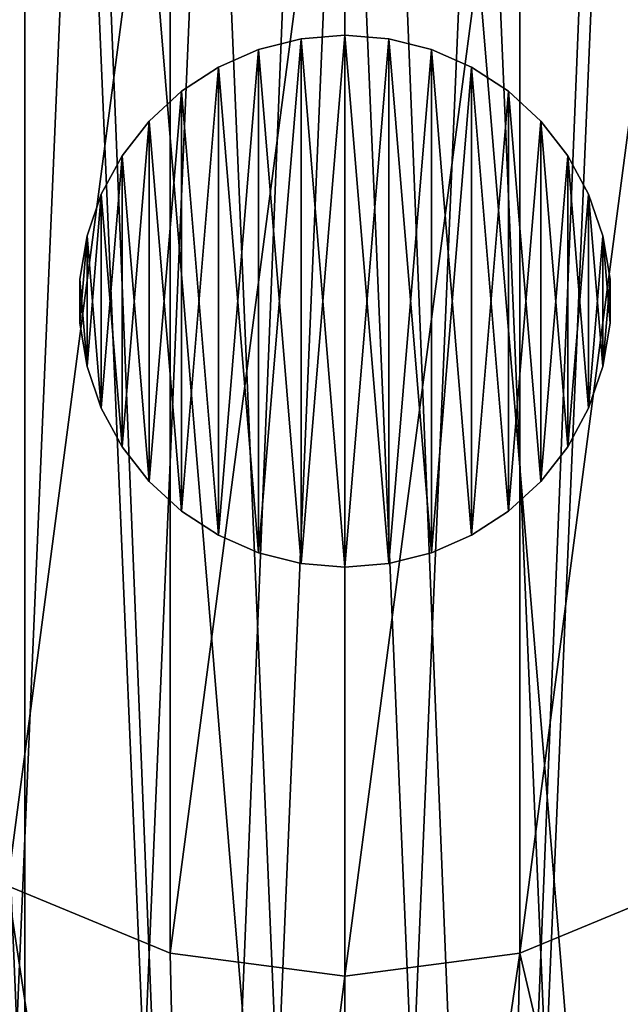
# Model space of a CAD drawing. Header units: millimetres. Extents: x 1 to 208, y -28 to 28.
# Tile 12 of 40: x 64.13 to 68.58, y -5.21 to 2.09. Entities that reach past the tile are written whole.
import ezdxf

# ---------------------------------------------------------------- set-up
doc = ezdxf.new("R2010")
doc.units = ezdxf.units.MM
doc.header["$LTSCALE"] = 25.4
doc.layers.get('0').update_dxf_attribs({"true_color": 0xff5454})

# ---------------------------------------------------------------- blocks, each defined once
blk = doc.blocks.new('Grupuj#2')
at = {"color": 7, "true_color": 0xffffff}
mesh = blk.add_polyface(dxfattribs=at)
corners = [(38.0885, 15.2948), (38.2648, 10.9193), (38, 13.0999), (38.5278, 17.447), (38.8759, 8.8093), (39.3068, 19.5009), (39.8176, 6.8248), (40.4051, 21.4033), (41.0655, 5.0169), (41.7944, 23.1048), (42.5871, 3.4327), (43.4386, 24.5615), (44.3432, 2.1131), (45.2952, 25.7355), (46.2883, 1.0922), (46.6384, 13.6495), (47.3161, 26.5966), (46.8088, 14.9436), (47.3083, 16.1495), (48.1029, 17.185), (49.4489, 27.1223), (49.1384, 17.9796), (50.3443, 18.4791), (51.6384, 27.299), (51.6384, 18.6495), (53.828, 27.1223), (52.9325, 18.4791), (54.1384, 17.9796), (55.9608, 26.5966), (55.174, 17.185), (55.9686, 16.1495), (57.9817, 25.7355), (56.4681, 14.9436), (56.6384, 13.6495), (56.9886, 1.0922), (58.9336, 2.1131), (59.8383, 24.5615), (60.6897, 3.4327), (61.4825, 23.1048), (62.2114, 5.0169), (62.8718, 21.4033), (63.4593, 6.8248), (63.9701, 19.5009), (64.4009, 8.8093), (64.749, 17.447), (65.0121, 10.9193), (65.1884, 15.2948), (65.2769, 13.0999), (48.3719, 0.3966), (46.8088, 12.3554), (47.3083, 11.1495), (48.1029, 10.114), (49.1384, 9.3194), (50.5401, 0.0443), (50.3443, 8.8199), (51.6384, 8.6495), (51.6384, 0), (52.9325, 8.8199), (52.7368, 0.0443), (54.905, 0.3966), (54.1384, 9.3194), (55.174, 10.114), (55.9686, 11.1495), (56.4681, 12.3554)]
mesh.append_faces([[corners[k] for k in face] for face in [(0, 1, 2), (45, 46, 47)]], dxfattribs={"vtx0": -1, "color": 7})
mesh.append_faces([[corners[k] for k in face] for face in [(1, 3, 4), (4, 5, 6), (6, 7, 8), (8, 9, 10), (10, 11, 12), (12, 13, 14), (15, 16, 17), (17, 16, 18), (18, 16, 19), (19, 20, 21), (21, 20, 22), (22, 23, 24), (24, 25, 26), (26, 25, 27), (27, 28, 29), (29, 28, 30), (30, 31, 32), (32, 31, 33), (34, 31, 35), (35, 36, 37), (37, 38, 39), (39, 40, 41), (41, 42, 43), (43, 44, 45), (48, 52, 53), (53, 55, 56), (56, 57, 58), (58, 57, 59), (59, 61, 34)]], dxfattribs={"vtx0": -1, "vtx1": -1, "color": 7})
mesh.append_faces([[corners[k] for k in face] for face in [(14, 13, 15), (33, 31, 34)]], dxfattribs={"vtx0": -1, "vtx1": -1, "vtx2": -1, "color": 7})
mesh.append_faces([[corners[k] for k in face] for face in [(1, 0, 3), (4, 3, 5), (6, 5, 7), (8, 7, 9), (10, 9, 11), (12, 11, 13), (15, 13, 16), (19, 16, 20), (22, 20, 23), (24, 23, 25), (27, 25, 28), (30, 28, 31), (35, 31, 36), (37, 36, 38), (39, 38, 40), (41, 40, 42), (43, 42, 44), (45, 44, 46), (15, 48, 14), (48, 15, 49), (48, 49, 50), (48, 50, 51), (48, 51, 52), (53, 52, 54), (53, 54, 55), (56, 55, 57), (59, 57, 60), (59, 60, 61), (34, 61, 62), (34, 62, 63), (34, 63, 33)]], dxfattribs={"vtx0": -1, "vtx2": -1, "color": 7})
mesh = blk.add_polyface(dxfattribs=at)
corners = [(38.2648, 10.9193, 4), (38.0885, 15.2948, 4), (38, 13.0999, 4), (38.5278, 17.447, 4), (38.8759, 8.8093, 4), (39.3068, 19.5009, 4), (39.8176, 6.8248, 4), (40.4051, 21.4033, 4), (41.0655, 5.0169, 4), (41.7944, 23.1048, 4), (42.5871, 3.4327, 4), (43.4386, 24.5615, 4), (44.3432, 2.1131, 4), (45.2952, 25.7355, 4), (46.2883, 1.0922, 4), (47.3161, 26.5966, 4), (48.3719, 0.3966, 4), (49.4489, 27.1223, 4), (50.5401, 0.0443, 4), (51.6384, 27.299, 4), (51.6384, 0, 4), (52.7368, 0.0443, 4), (53.828, 27.1223, 4), (54.905, 0.3966, 4), (55.9608, 26.5966, 4), (56.9886, 1.0922, 4), (57.9817, 25.7355, 4), (58.9336, 2.1131, 4), (59.8383, 24.5615, 4), (60.6897, 3.4327, 4), (61.4825, 23.1048, 4), (62.2114, 5.0169, 4), (62.8718, 21.4033, 4), (63.4593, 6.8248, 4), (63.9701, 19.5009, 4), (64.4009, 8.8093, 4), (64.749, 17.447, 4), (65.0121, 10.9193, 4), (65.1884, 15.2948, 4), (65.2769, 13.0999, 4)]
mesh.append_faces([[corners[k] for k in face] for face in [(0, 1, 2), (38, 37, 39)]], dxfattribs={"vtx0": -1, "color": 7})
mesh.append_faces([[corners[k] for k in face] for face in [(1, 0, 3), (3, 4, 5), (5, 6, 7), (7, 8, 9), (9, 10, 11), (11, 12, 13), (13, 14, 15), (15, 16, 17), (17, 18, 19), (19, 21, 22), (22, 23, 24), (24, 25, 26), (26, 27, 28), (28, 29, 30), (30, 31, 32), (32, 33, 34), (34, 35, 36), (36, 37, 38)]], dxfattribs={"vtx0": -1, "vtx1": -1, "color": 7})
mesh.append_faces([[corners[k] for k in face] for face in [(3, 0, 4), (5, 4, 6), (7, 6, 8), (9, 8, 10), (11, 10, 12), (13, 12, 14), (15, 14, 16), (17, 16, 18), (19, 18, 20), (19, 20, 21), (22, 21, 23), (24, 23, 25), (26, 25, 27), (28, 27, 29), (30, 29, 31), (32, 31, 33), (34, 33, 35), (36, 35, 37)]], dxfattribs={"vtx0": -1, "vtx2": -1, "color": 7})
mesh = blk.add_polyface(dxfattribs=at)
corners = [(46.8088, 14.9436, 3), (46.8088, 12.3554, 3), (46.6384, 13.6495, 3), (47.3083, 16.1495, 3), (47.3083, 11.1495, 3), (48.1029, 17.185, 3), (48.1029, 10.114, 3), (49.1384, 17.9796, 3), (49.1384, 9.3194, 3), (50.3443, 18.4791, 3), (50.3443, 8.8199, 3), (51.6384, 18.6495, 3), (51.6384, 8.6495, 3), (52.9325, 18.4791, 3), (52.9325, 8.8199, 3), (54.1384, 17.9796, 3), (54.1384, 9.3194, 3), (55.174, 17.185, 3), (55.174, 10.114, 3), (55.9686, 16.1495, 3), (55.9686, 11.1495, 3), (56.4681, 14.9436, 3), (56.4681, 12.3554, 3), (56.6384, 13.6495, 3)]
mesh.append_faces([[corners[k] for k in face] for face in [(0, 1, 2), (22, 21, 23)]], dxfattribs={"vtx0": -1, "color": 7})
mesh.append_faces([[corners[k] for k in face] for face in [(1, 3, 4), (4, 5, 6), (6, 7, 8), (8, 9, 10), (10, 11, 12), (12, 13, 14), (14, 15, 16), (16, 17, 18), (18, 19, 20), (20, 21, 22)]], dxfattribs={"vtx0": -1, "vtx1": -1, "color": 7})
mesh.append_faces([[corners[k] for k in face] for face in [(1, 0, 3), (4, 3, 5), (6, 5, 7), (8, 7, 9), (10, 9, 11), (12, 11, 13), (14, 13, 15), (16, 15, 17), (18, 17, 19), (20, 19, 21)]], dxfattribs={"vtx0": -1, "vtx2": -1, "color": 7})
mesh = blk.add_polyface(dxfattribs=at)
corners = [(49.1384, 9.3194, 3), (50.3443, 8.8199), (49.1384, 9.3194), (50.3443, 8.8199, 3)]
mesh.append_faces([[corners[k] for k in face] for face in [(0, 1, 2), (1, 0, 3)]], dxfattribs={"vtx0": -1, "color": 7})
mesh = blk.add_polyface(dxfattribs=at)
corners = [(52.9325, 8.8199, 3), (54.1384, 9.3194), (52.9325, 8.8199), (54.1384, 9.3194, 3)]
mesh.append_faces([[corners[k] for k in face] for face in [(0, 1, 2), (1, 0, 3)]], dxfattribs={"vtx0": -1, "color": 7})
mesh = blk.add_polyface(dxfattribs=at)
corners = [(50.3443, 8.8199, 3), (51.6384, 8.6495), (50.3443, 8.8199), (51.6384, 8.6495, 3)]
mesh.append_faces([[corners[k] for k in face] for face in [(0, 1, 2), (1, 0, 3)]], dxfattribs={"vtx0": -1, "color": 7})
mesh = blk.add_polyface(dxfattribs=at)
corners = [(51.6384, 8.6495, 3), (52.9325, 8.8199), (51.6384, 8.6495), (52.9325, 8.8199, 3)]
mesh.append_faces([[corners[k] for k in face] for face in [(0, 1, 2), (1, 0, 3)]], dxfattribs={"vtx0": -1, "color": 7})
blk = doc.blocks.new('MIDI-LED-10062-10065.STL')
at = {"color": 0}
blk.add_blockref('Grupuj#2', (14.8972, -13.6495, 12.5251), dxfattribs=at)
at = {"color": 250, "true_color": 0x262626}
mesh = blk.add_polyface(dxfattribs=at)
corners = [(1.0356, -27.5, 2.8251), (8.0356, -21, 2.8251), (1.0356, 27.5, 2.8251), (208.0356, -27.5, 2.8251), (201.0356, -21, 2.8251), (201.0356, 21, 2.8251), (8.0356, 21, 2.8251), (208.0356, 27.5, 2.8251)]
mesh.append_faces([[corners[k] for k in face] for face in [(0, 1, 2), (1, 3, 4), (4, 3, 5), (2, 6, 7), (6, 2, 1), (7, 5, 3)]], dxfattribs={"vtx0": -1, "vtx1": -1, "color": 250})
mesh.append_faces([[corners[k] for k in face] for face in [(1, 0, 3), (7, 6, 5)]], dxfattribs={"vtx0": -1, "vtx2": -1, "color": 250})
mesh = blk.add_polyface(dxfattribs=at)
corners = [(1.0356, 27.5, 0.3251), (9.5356, 19.35, 0.3251), (1.0356, -27.5, 0.3251), (208.0356, 27.5, 0.3251), (199.5356, 19.35, 0.3251), (199.5356, -19.35, 0.3251), (9.5356, -19.35, 0.3251), (208.0356, -27.5, 0.3251)]
mesh.append_faces([[corners[k] for k in face] for face in [(0, 1, 2), (1, 3, 4), (4, 3, 5), (2, 6, 7), (6, 2, 1), (7, 5, 3)]], dxfattribs={"vtx0": -1, "vtx1": -1, "color": 250})
mesh.append_faces([[corners[k] for k in face] for face in [(1, 0, 3), (7, 6, 5)]], dxfattribs={"vtx0": -1, "vtx2": -1, "color": 250})
mesh = blk.add_polyface(dxfattribs=at)
corners = [(199.4634, -19.4278, 32.8251), (9.6078, 19.4278, 32.8251), (9.6078, -19.4278, 32.8251), (199.4634, 19.4278, 32.8251)]
mesh.append_faces([[corners[k] for k in face] for face in [(0, 1, 2), (1, 0, 3)]], dxfattribs={"vtx0": -1, "color": 250})
at = {"color": 250, "true_color": 0x2f2e2e}
mesh = blk.add_polyface(dxfattribs=at)
corners = [(9.5356, -19, 12.3251), (16.0319, -3.5576, 12.3251), (9.5356, 19, 12.3251), (18.1614, -7.8343, 12.3251), (21.692, -11.0528, 12.3251), (26.1468, -12.7787, 12.3251), (28.5356, -13, 12.3251), (199.5356, -19, 12.3251), (15.591, 1.1995, 12.3251), (30.9243, -12.7787, 12.3251), (66.5356, -13, 12.3251), (35.3792, -11.0528, 12.3251), (64.1469, -12.7787, 12.3251), (38.9098, -7.8343, 12.3251), (59.692, -11.0528, 12.3251), (41.0393, -3.5576, 12.3251), (41.4801, 1.1995, 12.3251), (56.1614, -7.8343, 12.3251), (54.0319, -3.5576, 12.3251), (53.591, 1.1995, 12.3251), (68.9243, -12.7787, 12.3251), (73.3792, -11.0528, 12.3251), (104.5356, -13, 12.3251), (102.1469, -12.7787, 12.3251), (76.9098, -7.8343, 12.3251), (97.692, -11.0528, 12.3251), (79.0393, -3.5576, 12.3251), (79.4801, 1.1995, 12.3251), (94.1614, -7.8343, 12.3251), (92.0319, -3.5576, 12.3251), (91.591, 1.1995, 12.3251), (106.9243, -12.7787, 12.3251), (111.3792, -11.0528, 12.3251), (140.1469, -12.7787, 12.3251), (114.9098, -7.8343, 12.3251), (135.692, -11.0528, 12.3251), (117.0393, -3.5576, 12.3251), (117.4801, 1.1995, 12.3251), (132.1614, -7.8343, 12.3251), (130.0319, -3.5576, 12.3251), (129.591, 1.1995, 12.3251), (142.5356, -13, 12.3251), (144.9243, -12.7787, 12.3251), (149.3792, -11.0528, 12.3251), (152.9098, -7.8343, 12.3251), (178.1469, -12.7787, 12.3251), (173.692, -11.0528, 12.3251), (155.0393, -3.5576, 12.3251), (155.4801, 1.1995, 12.3251), (170.1614, -7.8343, 12.3251), (168.0319, -3.5576, 12.3251), (167.591, 1.1995, 12.3251), (180.5356, -13, 12.3251), (182.9243, -12.7787, 12.3251), (187.3792, -11.0528, 12.3251), (190.9098, -7.8343, 12.3251), (193.0393, -3.5576, 12.3251), (193.4801, 1.1995, 12.3251), (28.5356, 13, 12.3251), (199.5356, 19, 12.3251), (23.8394, 12.1221, 12.3251), (19.7775, 9.6071, 12.3251), (16.8985, 5.7946, 12.3251), (33.2317, 12.1221, 12.3251), (66.5356, 13, 12.3251), (37.2936, 9.6071, 12.3251), (61.8395, 12.1221, 12.3251), (40.1727, 5.7946, 12.3251), (57.7775, 9.6071, 12.3251), (54.8985, 5.7946, 12.3251), (71.2317, 12.1221, 12.3251), (104.5356, 13, 12.3251), (75.2936, 9.6071, 12.3251), (99.8394, 12.1221, 12.3251), (78.1727, 5.7946, 12.3251), (95.7775, 9.6071, 12.3251), (92.8985, 5.7946, 12.3251), (109.2317, 12.1221, 12.3251), (142.5356, 13, 12.3251), (113.2936, 9.6071, 12.3251), (137.8394, 12.1221, 12.3251), (116.1727, 5.7946, 12.3251), (133.7775, 9.6071, 12.3251), (130.8985, 5.7946, 12.3251), (147.2317, 12.1221, 12.3251), (151.2936, 9.6071, 12.3251), (175.8394, 12.1221, 12.3251), (154.1727, 5.7946, 12.3251), (171.7775, 9.6071, 12.3251), (168.8985, 5.7946, 12.3251), (180.5356, 13, 12.3251), (185.2317, 12.1221, 12.3251), (189.2936, 9.6071, 12.3251), (192.1727, 5.7946, 12.3251)]
mesh.append_faces([[corners[k] for k in face] for face in [(0, 1, 2), (1, 0, 3), (3, 0, 4), (4, 0, 5), (5, 0, 6), (6, 7, 9), (9, 10, 11), (11, 12, 13), (13, 14, 15), (15, 14, 16), (10, 7, 20), (20, 7, 21), (21, 23, 24), (24, 25, 26), (26, 25, 27), (22, 7, 31), (31, 7, 32), (32, 33, 34), (34, 35, 36), (36, 35, 37), (33, 7, 41), (41, 7, 42), (42, 7, 43), (43, 7, 44), (44, 46, 47), (47, 46, 48), (45, 7, 52), (52, 7, 53), (53, 7, 54), (54, 7, 55), (55, 7, 56), (56, 7, 57), (2, 58, 59), (58, 2, 60), (60, 2, 61), (61, 2, 62), (62, 2, 8), (64, 65, 66), (66, 16, 68), (68, 16, 69), (69, 16, 19), (71, 72, 73), (73, 27, 75), (75, 27, 76), (76, 27, 30), (78, 79, 80), (80, 37, 82), (82, 37, 83), (83, 37, 40), (86, 48, 88), (88, 48, 89), (89, 48, 51), (59, 57, 7)]], dxfattribs={"vtx0": -1, "vtx1": -1, "color": 250})
mesh.append_faces([[corners[k] for k in face] for face in [(9, 7, 10), (21, 7, 22), (32, 7, 33), (44, 7, 45), (59, 63, 64), (59, 70, 71), (59, 77, 78), (59, 85, 86)]], dxfattribs={"vtx0": -1, "vtx1": -1, "vtx2": -1, "color": 250})
mesh.append_faces([[corners[k] for k in face] for face in [(6, 0, 7), (2, 1, 8), (11, 10, 12), (13, 12, 14), (16, 14, 17), (16, 17, 18), (16, 18, 19), (21, 22, 23), (24, 23, 25), (27, 25, 28), (27, 28, 29), (27, 29, 30), (34, 33, 35), (37, 35, 38), (37, 38, 39), (37, 39, 40), (44, 45, 46), (48, 46, 49), (48, 49, 50), (48, 50, 51), (59, 58, 63), (64, 63, 65), (66, 65, 67), (66, 67, 16), (59, 64, 70), (71, 70, 72), (73, 72, 74), (73, 74, 27), (59, 71, 77), (78, 77, 79), (80, 79, 81), (80, 81, 37), (59, 78, 84), (59, 84, 85), (86, 85, 87), (86, 87, 48), (59, 86, 90), (59, 90, 91), (59, 91, 92), (59, 92, 93), (59, 93, 57)]], dxfattribs={"vtx0": -1, "vtx2": -1, "color": 250})
mesh = blk.add_polyface(dxfattribs=at)
corners = [(9.5356, 19, 0.3251), (10.5356, 18, 0.3251), (9.5356, -19, 0.3251), (199.5356, 19, 0.3251), (46.5356, 18, 0.3251), (48.5356, 18, 0.3251), (46.5356, -18, 0.3251), (84.5356, 18, 0.3251), (86.5356, 18, 0.3251), (84.5356, -18, 0.3251), (122.5356, 18, 0.3251), (124.5356, 18, 0.3251), (122.5356, -18, 0.3251), (160.5356, 18, 0.3251), (162.5356, 18, 0.3251), (160.5356, -18, 0.3251), (198.5356, 18, 0.3251), (198.5356, -18, 0.3251), (10.5356, -18, 0.3251), (199.5356, -19, 0.3251), (48.5356, -18, 0.3251), (86.5356, -18, 0.3251), (124.5356, -18, 0.3251), (162.5356, -18, 0.3251)]
mesh.append_faces([[corners[k] for k in face] for face in [(0, 1, 2), (1, 3, 4), (4, 5, 6), (5, 3, 7), (7, 8, 9), (8, 3, 10), (10, 11, 12), (11, 3, 13), (13, 14, 15), (14, 3, 16), (16, 3, 17), (2, 18, 19), (18, 2, 1), (20, 6, 5), (21, 9, 8), (22, 12, 11), (23, 15, 14), (19, 17, 3)]], dxfattribs={"vtx0": -1, "vtx1": -1, "color": 250})
mesh.append_faces([[corners[k] for k in face] for face in [(4, 3, 5), (7, 3, 8), (10, 3, 11), (13, 3, 14), (19, 6, 20), (19, 9, 21), (19, 12, 22), (19, 15, 23)]], dxfattribs={"vtx0": -1, "vtx1": -1, "vtx2": -1, "color": 250})
mesh.append_faces([[corners[k] for k in face] for face in [(1, 0, 3), (19, 18, 6), (19, 20, 9), (19, 21, 12), (19, 22, 15), (19, 23, 17)]], dxfattribs={"vtx0": -1, "vtx2": -1, "color": 250})
at = {"color": 250, "true_color": 0x262626}
mesh = blk.add_polyface(dxfattribs=at)
corners = [(197.4378, 17.2522, 30.3251), (11.6334, -17.2522, 30.3251), (11.6334, 17.2522, 30.3251), (197.4378, -17.2522, 30.3251)]
mesh.append_faces([[corners[k] for k in face] for face in [(0, 1, 2), (1, 0, 3)]], dxfattribs={"vtx0": -1, "color": 250})
at = {"color": 49, "true_color": 0x464545}
mesh = blk.add_polyface(dxfattribs=at)
corners = [(52.5714, 3.5362, 16.9739), (52.1798, -1.1896, 16.9739), (52.1798, 1.1895, 16.9739), (52.5714, -3.5362, 16.9739), (52.6432, 0.5901, 16.9739), (52.9427, 2.9295, 16.9739), (53.3439, 5.7864, 16.9739), (53.6333, 5.1845, 16.9739), (54.4763, 7.8788, 16.9739), (54.6951, 7.2905, 16.9739), (55.9375, 9.7562, 16.9739), (56.0975, 9.1866, 16.9739), (57.6879, 11.3675, 16.9739), (57.8002, 10.8185, 16.9739), (59.6796, 12.6688, 16.9739), (59.7542, 12.1392, 16.9739), (61.8583, 13.6244, 16.9739), (61.9033, 13.1107, 16.9739), (64.1646, 14.2085, 16.9739), (64.1856, 13.7049, 16.9739), (66.5356, 14.4049, 16.9739), (66.5356, 13.9049, 16.9739), (68.9066, 14.2085, 16.9739), (68.8855, 13.7049, 16.9739), (71.1679, 13.1107, 16.9739), (71.2129, 13.6244, 16.9739), (73.317, 12.1392, 16.9739), (73.3916, 12.6688, 16.9739), (75.271, 10.8185, 16.9739), (75.3833, 11.3675, 16.9739), (76.9736, 9.1866, 16.9739), (77.1337, 9.7562, 16.9739), (78.3761, 7.2905, 16.9739), (78.5949, 7.8788, 16.9739), (79.4378, 5.1845, 16.9739), (79.7273, 5.7864, 16.9739), (80.1284, 2.9295, 16.9739), (80.4997, 3.5362, 16.9739), (80.428, 0.5901, 16.9739), (52.7433, -1.7662, 16.9739), (53.3439, -5.7864, 16.9739), (53.2401, -4.0717, 16.9739), (54.1195, -6.2601, 16.9739), (54.4763, -7.8788, 16.9739), (55.3561, -8.2683, 16.9739), (55.9375, -9.7562, 16.9739), (56.9142, -10.0388, 16.9739), (57.6879, -11.3675, 16.9739), (58.7492, -11.5204, 16.9739), (59.6796, -12.6688, 16.9739), (60.8081, -12.6706, 16.9739), (61.8583, -13.6244, 16.9739), (63.0318, -13.4563, 16.9739), (64.1646, -14.2085, 16.9739), (65.3564, -13.8548, 16.9739), (66.5356, -14.4049, 16.9739), (67.7148, -13.8548, 16.9739), (68.9066, -14.2085, 16.9739), (70.0393, -13.4563, 16.9739), (71.2129, -13.6244, 16.9739), (72.2631, -12.6706, 16.9739), (73.3916, -12.6688, 16.9739), (74.322, -11.5204, 16.9739), (75.3833, -11.3675, 16.9739), (76.157, -10.0388, 16.9739), (77.1337, -9.7562, 16.9739), (77.7151, -8.2683, 16.9739), (78.5949, -7.8788, 16.9739), (78.9517, -6.2601, 16.9739), (79.7273, -5.7864, 16.9739), (79.831, -4.0717, 16.9739), (80.4997, -3.5362, 16.9739), (80.3279, -1.7662, 16.9739), (80.8913, 1.1895, 16.9739), (80.8913, -1.1896, 16.9739)]
mesh.append_faces([[corners[k] for k in face] for face in [(0, 1, 2), (71, 73, 74)]], dxfattribs={"vtx0": -1, "color": 49})
mesh.append_faces([[corners[k] for k in face] for face in [(1, 0, 3), (4, 0, 5), (5, 6, 7), (7, 8, 9), (9, 10, 11), (11, 12, 13), (13, 14, 15), (15, 16, 17), (17, 18, 19), (19, 20, 21), (21, 22, 23), (23, 22, 24), (24, 25, 26), (26, 27, 28), (28, 29, 30), (30, 31, 32), (32, 33, 34), (34, 35, 36), (36, 37, 38), (3, 39, 40), (39, 3, 4), (40, 42, 43), (43, 44, 45), (45, 46, 47), (47, 48, 49), (49, 50, 51), (51, 52, 53), (53, 54, 55), (55, 56, 57), (57, 58, 59), (59, 60, 61), (61, 62, 63), (63, 64, 65), (65, 66, 67), (67, 68, 69), (69, 70, 71)]], dxfattribs={"vtx0": -1, "vtx1": -1, "color": 49})
mesh.append_faces([[corners[k] for k in face] for face in [(3, 0, 4), (71, 38, 37)]], dxfattribs={"vtx0": -1, "vtx1": -1, "vtx2": -1, "color": 49})
mesh.append_faces([[corners[k] for k in face] for face in [(5, 0, 6), (7, 6, 8), (9, 8, 10), (11, 10, 12), (13, 12, 14), (15, 14, 16), (17, 16, 18), (19, 18, 20), (21, 20, 22), (24, 22, 25), (26, 25, 27), (28, 27, 29), (30, 29, 31), (32, 31, 33), (34, 33, 35), (36, 35, 37), (40, 39, 41), (40, 41, 42), (43, 42, 44), (45, 44, 46), (47, 46, 48), (49, 48, 50), (51, 50, 52), (53, 52, 54), (55, 54, 56), (57, 56, 58), (59, 58, 60), (61, 60, 62), (63, 62, 64), (65, 64, 66), (67, 66, 68), (69, 68, 70), (71, 70, 72), (71, 72, 38), (71, 37, 73)]], dxfattribs={"vtx0": -1, "vtx2": -1, "color": 49})
mesh = blk.add_polyface(dxfattribs=at)
corners = [(52.5714, -3.5362, 28.8778), (52.1798, 1.1895, 28.8778), (52.1798, -1.1896, 28.8778), (52.5714, 3.5362, 28.8778), (53.3439, -5.7864, 28.8778), (53.3439, 5.7864, 28.8778), (54.4763, -7.8788, 28.8778), (54.4763, 7.8788, 28.8778), (55.9375, -9.7562, 28.8778), (55.9375, 9.7562, 28.8778), (57.6879, -11.3675, 28.8778), (57.6879, 11.3675, 28.8778), (59.6796, -12.6688, 28.8778), (59.6796, 12.6688, 28.8778), (61.8583, -13.6244, 28.8778), (61.8583, 13.6244, 28.8778), (64.1646, -14.2085, 28.8778), (64.1646, 14.2085, 28.8778), (66.5356, -14.4049, 28.8778), (66.5356, 14.4049, 28.8778), (68.9066, -14.2085, 28.8778), (68.9066, 14.2085, 28.8778), (71.2129, -13.6244, 28.8778), (71.2129, 13.6244, 28.8778), (73.3916, -12.6688, 28.8778), (73.3916, 12.6688, 28.8778), (75.3833, -11.3675, 28.8778), (75.3833, 11.3675, 28.8778), (77.1337, -9.7562, 28.8778), (77.1337, 9.7562, 28.8778), (78.5949, -7.8788, 28.8778), (78.5949, 7.8788, 28.8778), (79.7273, -5.7864, 28.8778), (79.7273, 5.7864, 28.8778), (80.4997, -3.5362, 28.8778), (80.4997, 3.5362, 28.8778), (80.8913, -1.1896, 28.8778), (80.8913, 1.1895, 28.8778)]
mesh.append_faces([[corners[k] for k in face] for face in [(0, 1, 2), (35, 36, 37)]], dxfattribs={"vtx0": -1, "color": 49})
mesh.append_faces([[corners[k] for k in face] for face in [(1, 0, 3), (3, 4, 5), (5, 6, 7), (7, 8, 9), (9, 10, 11), (11, 12, 13), (13, 14, 15), (15, 16, 17), (17, 18, 19), (19, 20, 21), (21, 22, 23), (23, 24, 25), (25, 26, 27), (27, 28, 29), (29, 30, 31), (31, 32, 33), (33, 34, 35)]], dxfattribs={"vtx0": -1, "vtx1": -1, "color": 49})
mesh.append_faces([[corners[k] for k in face] for face in [(3, 0, 4), (5, 4, 6), (7, 6, 8), (9, 8, 10), (11, 10, 12), (13, 12, 14), (15, 14, 16), (17, 16, 18), (19, 18, 20), (21, 20, 22), (23, 22, 24), (25, 24, 26), (27, 26, 28), (29, 28, 30), (31, 30, 32), (33, 32, 34), (35, 34, 36)]], dxfattribs={"vtx0": -1, "vtx2": -1, "color": 49})
at = {"color": 250, "true_color": 0x2f2e2e}
mesh = blk.add_polyface(dxfattribs=at)
corners = [(53.2048, 6.2597, 11.3251), (53.591, 1.1995, 11.3251), (53.2048, -6.2597, 11.3251), (54.8985, 5.7946, 11.3251), (60.2759, 13.3308, 11.3251), (57.7775, 9.6071, 11.3251), (61.8395, 12.1221, 11.3251), (66.5356, 13, 11.3251), (72.7953, 13.3308, 11.3251), (71.2317, 12.1221, 11.3251), (75.2936, 9.6071, 11.3251), (79.8664, 6.2597, 11.3251), (78.1727, 5.7946, 11.3251), (79.4801, 1.1995, 11.3251), (56.1614, -7.8343, 11.3251), (60.2759, -13.3308, 11.3251), (54.0319, -3.5576, 11.3251), (59.692, -11.0528, 11.3251), (64.1469, -12.7787, 11.3251), (72.7953, -13.3308, 11.3251), (68.9243, -12.7787, 11.3251), (73.3792, -11.0528, 11.3251), (79.8664, -6.2597, 11.3251), (76.9098, -7.8343, 11.3251), (79.0393, -3.5576, 11.3251)]
mesh.append_faces([[corners[k] for k in face] for face in [(0, 1, 2), (1, 0, 3), (3, 4, 5), (5, 4, 6), (6, 4, 7), (7, 8, 9), (9, 8, 10), (10, 11, 12), (12, 11, 13), (2, 14, 15), (14, 2, 16), (16, 2, 1), (15, 18, 19), (19, 21, 22), (22, 13, 11)]], dxfattribs={"vtx0": -1, "vtx1": -1, "color": 250})
mesh.append_faces([[corners[k] for k in face] for face in [(3, 0, 4), (7, 4, 8), (10, 8, 11), (15, 14, 17), (15, 17, 18), (19, 18, 20), (19, 20, 21), (22, 21, 23), (22, 23, 24), (22, 24, 13)]], dxfattribs={"vtx0": -1, "vtx2": -1, "color": 250})
at = {"color": 49, "true_color": 0x464545}
mesh = blk.add_polyface(dxfattribs=at)
corners = [(60.7674, 1.2431, 28.3778), (60.6828, -0.7495, 28.3778), (60.6403, 0.2504, 28.3778), (60.8936, -1.7278, 28.3778), (61.0605, 2.2001, 28.3778), (61.2668, -2.6565, 28.3778), (61.511, 3.0937, 28.3778), (61.7915, -3.5087, 28.3778), (62.1062, 3.8984, 28.3778), (62.4527, -4.26, 28.3778), (62.8287, 4.5909, 28.3778), (63.2314, -4.8887, 28.3778), (63.6579, 5.1513, 28.3778), (64.1051, -5.3768, 28.3778), (64.5699, 5.5636, 28.3778), (65.0488, -5.7102, 28.3778), (65.5384, 5.8157, 28.3778), (66.0352, -5.8794, 28.3778), (66.5356, 5.9006, 28.3778), (67.036, -5.8794, 28.3778), (67.5328, 5.8157, 28.3778), (68.0224, -5.7102, 28.3778), (68.5013, 5.5636, 28.3778), (68.9661, -5.3768, 28.3778), (69.4133, 5.1513, 28.3778), (69.8398, -4.8887, 28.3778), (70.2425, 4.5909, 28.3778), (70.6185, -4.26, 28.3778), (70.965, 3.8984, 28.3778), (71.2797, -3.5087, 28.3778), (71.5601, 3.0937, 28.3778), (71.8044, -2.6565, 28.3778), (72.0107, 2.2001, 28.3778), (72.1776, -1.7278, 28.3778), (72.3038, 1.2431, 28.3778), (72.3884, -0.7495, 28.3778), (72.4309, 0.2504, 28.3778)]
mesh.append_faces([[corners[k] for k in face] for face in [(0, 1, 2), (35, 34, 36)]], dxfattribs={"vtx0": -1, "color": 49})
mesh.append_faces([[corners[k] for k in face] for face in [(1, 0, 3), (3, 4, 5), (5, 6, 7), (7, 8, 9), (9, 10, 11), (11, 12, 13), (13, 14, 15), (15, 16, 17), (17, 18, 19), (19, 20, 21), (21, 22, 23), (23, 24, 25), (25, 26, 27), (27, 28, 29), (29, 30, 31), (31, 32, 33), (33, 34, 35)]], dxfattribs={"vtx0": -1, "vtx1": -1, "color": 49})
mesh.append_faces([[corners[k] for k in face] for face in [(3, 0, 4), (5, 4, 6), (7, 6, 8), (9, 8, 10), (11, 10, 12), (13, 12, 14), (15, 14, 16), (17, 16, 18), (19, 18, 20), (21, 20, 22), (23, 22, 24), (25, 24, 26), (27, 26, 28), (29, 28, 30), (31, 30, 32), (33, 32, 34)]], dxfattribs={"vtx0": -1, "vtx2": -1, "color": 49})
at = {"color": 41, "true_color": 0xffe0b0}
mesh = blk.add_polyface(dxfattribs=at)
corners = [(64.625, 0.4838, 26.895), (64.5715, -0.1628, 26.895), (64.5715, 0.1628, 26.895), (64.625, -0.4838, 26.895), (64.7307, 0.7917, 26.895), (64.7307, -0.7917, 26.895), (64.8857, 1.078, 26.895), (64.8857, -1.078, 26.895), (65.0856, 1.3348, 26.895), (65.0856, -1.3348, 26.895), (65.3251, 1.5553, 26.895), (65.3251, -1.5553, 26.895), (65.5976, 1.7333, 26.895), (65.5976, -1.7333, 26.895), (65.8957, 1.8641, 26.895), (65.8957, -1.8641, 26.895), (66.2112, 1.944, 26.895), (66.2112, -1.944, 26.895), (66.5356, 1.9708, 26.895), (66.5356, -1.9708, 26.895), (66.86, 1.944, 26.895), (66.86, -1.944, 26.895), (67.1755, 1.8641, 26.895), (67.1755, -1.8641, 26.895), (67.4736, 1.7333, 26.895), (67.4736, -1.7333, 26.895), (67.7461, 1.5553, 26.895), (67.7461, -1.5553, 26.895), (67.9856, 1.3348, 26.895), (67.9856, -1.3348, 26.895), (68.1855, 1.078, 26.895), (68.1855, -1.078, 26.895), (68.3404, 0.7917, 26.895), (68.3404, -0.7917, 26.895), (68.4461, 0.4838, 26.895), (68.4461, -0.4838, 26.895), (68.4997, 0.1628, 26.895), (68.4997, -0.1628, 26.895)]
mesh.append_faces([[corners[k] for k in face] for face in [(0, 1, 2), (35, 36, 37)]], dxfattribs={"vtx0": -1, "color": 41})
mesh.append_faces([[corners[k] for k in face] for face in [(1, 0, 3), (3, 4, 5), (5, 6, 7), (7, 8, 9), (9, 10, 11), (11, 12, 13), (13, 14, 15), (15, 16, 17), (17, 18, 19), (19, 20, 21), (21, 22, 23), (23, 24, 25), (25, 26, 27), (27, 28, 29), (29, 30, 31), (31, 32, 33), (33, 34, 35)]], dxfattribs={"vtx0": -1, "vtx1": -1, "color": 41})
mesh.append_faces([[corners[k] for k in face] for face in [(3, 0, 4), (5, 4, 6), (7, 6, 8), (9, 8, 10), (11, 10, 12), (13, 12, 14), (15, 14, 16), (17, 16, 18), (19, 18, 20), (21, 20, 22), (23, 22, 24), (25, 24, 26), (27, 26, 28), (29, 28, 30), (31, 30, 32), (33, 32, 34), (35, 34, 36)]], dxfattribs={"vtx0": -1, "vtx2": -1, "color": 41})
mesh = blk.add_polyface(dxfattribs=at)
corners = [(64.625, -0.4838, 28.0181), (64.5715, 0.1628, 28.0181), (64.5715, -0.1628, 28.0181), (64.625, 0.4838, 28.0181), (64.7307, -0.7917, 28.0181), (64.7307, 0.7917, 28.0181), (64.8857, -1.078, 28.0181), (64.8857, 1.078, 28.0181), (65.0856, -1.3348, 28.0181), (65.0856, 1.3348, 28.0181), (65.3251, -1.5553, 28.0181), (65.3251, 1.5553, 28.0181), (65.5976, -1.7333, 28.0181), (65.5976, 1.7333, 28.0181), (65.8957, -1.8641, 28.0181), (65.8957, 1.8641, 28.0181), (66.2112, -1.944, 28.0181), (66.2112, 1.944, 28.0181), (66.5356, -1.9708, 28.0181), (66.5356, 1.9708, 28.0181), (66.86, -1.944, 28.0181), (66.86, 1.944, 28.0181), (67.1755, -1.8641, 28.0181), (67.1755, 1.8641, 28.0181), (67.4736, -1.7333, 28.0181), (67.4736, 1.7333, 28.0181), (67.7461, -1.5553, 28.0181), (67.7461, 1.5553, 28.0181), (67.9856, -1.3348, 28.0181), (67.9856, 1.3348, 28.0181), (68.1855, -1.078, 28.0181), (68.1855, 1.078, 28.0181), (68.3404, -0.7917, 28.0181), (68.3404, 0.7917, 28.0181), (68.4461, -0.4838, 28.0181), (68.4461, 0.4838, 28.0181), (68.4997, -0.1628, 28.0181), (68.4997, 0.1628, 28.0181)]
mesh.append_faces([[corners[k] for k in face] for face in [(0, 1, 2), (35, 36, 37)]], dxfattribs={"vtx0": -1, "color": 41})
mesh.append_faces([[corners[k] for k in face] for face in [(1, 0, 3), (3, 4, 5), (5, 6, 7), (7, 8, 9), (9, 10, 11), (11, 12, 13), (13, 14, 15), (15, 16, 17), (17, 18, 19), (19, 20, 21), (21, 22, 23), (23, 24, 25), (25, 26, 27), (27, 28, 29), (29, 30, 31), (31, 32, 33), (33, 34, 35)]], dxfattribs={"vtx0": -1, "vtx1": -1, "color": 41})
mesh.append_faces([[corners[k] for k in face] for face in [(3, 0, 4), (5, 4, 6), (7, 6, 8), (9, 8, 10), (11, 10, 12), (13, 12, 14), (15, 14, 16), (17, 16, 18), (19, 18, 20), (21, 20, 22), (23, 22, 24), (25, 24, 26), (27, 26, 28), (29, 28, 30), (31, 30, 32), (33, 32, 34), (35, 34, 36)]], dxfattribs={"vtx0": -1, "vtx2": -1, "color": 41})
mesh = blk.add_polyface(dxfattribs=at)
corners = [(66.2112, 1.944, 28.0181), (66.5356, 1.9708, 26.895), (66.2112, 1.944, 26.895), (66.5356, 1.9708, 28.0181)]
mesh.append_faces([[corners[k] for k in face] for face in [(0, 1, 2), (1, 0, 3)]], dxfattribs={"vtx0": -1, "color": 41})
mesh = blk.add_polyface(dxfattribs=at)
corners = [(66.5356, 1.9708, 28.0181), (66.86, 1.944, 26.895), (66.5356, 1.9708, 26.895), (66.86, 1.944, 28.0181)]
mesh.append_faces([[corners[k] for k in face] for face in [(0, 1, 2), (1, 0, 3)]], dxfattribs={"vtx0": -1, "color": 41})
mesh = blk.add_polyface(dxfattribs=at)
corners = [(65.8957, 1.8641, 28.0181), (66.2112, 1.944, 26.895), (65.8957, 1.8641, 26.895), (66.2112, 1.944, 28.0181)]
mesh.append_faces([[corners[k] for k in face] for face in [(0, 1, 2), (1, 0, 3)]], dxfattribs={"vtx0": -1, "color": 41})
mesh = blk.add_polyface(dxfattribs=at)
corners = [(66.86, 1.944, 28.0181), (67.1755, 1.8641, 26.895), (66.86, 1.944, 26.895), (67.1755, 1.8641, 28.0181)]
mesh.append_faces([[corners[k] for k in face] for face in [(0, 1, 2), (1, 0, 3)]], dxfattribs={"vtx0": -1, "color": 41})
mesh = blk.add_polyface(dxfattribs=at)
corners = [(65.5976, 1.7333, 28.0181), (65.8957, 1.8641, 26.895), (65.5976, 1.7333, 26.895), (65.8957, 1.8641, 28.0181)]
mesh.append_faces([[corners[k] for k in face] for face in [(0, 1, 2), (1, 0, 3)]], dxfattribs={"vtx0": -1, "color": 41})
mesh = blk.add_polyface(dxfattribs=at)
corners = [(67.1755, 1.8641, 28.0181), (67.4736, 1.7333, 26.895), (67.1755, 1.8641, 26.895), (67.4736, 1.7333, 28.0181)]
mesh.append_faces([[corners[k] for k in face] for face in [(0, 1, 2), (1, 0, 3)]], dxfattribs={"vtx0": -1, "color": 41})
mesh = blk.add_polyface(dxfattribs=at)
corners = [(65.3251, 1.5553, 28.0181), (65.5976, 1.7333, 26.895), (65.3251, 1.5553, 26.895), (65.5976, 1.7333, 28.0181)]
mesh.append_faces([[corners[k] for k in face] for face in [(0, 1, 2), (1, 0, 3)]], dxfattribs={"vtx0": -1, "color": 41})
mesh = blk.add_polyface(dxfattribs=at)
corners = [(67.4736, 1.7333, 28.0181), (67.7461, 1.5553, 26.895), (67.4736, 1.7333, 26.895), (67.7461, 1.5553, 28.0181)]
mesh.append_faces([[corners[k] for k in face] for face in [(0, 1, 2), (1, 0, 3)]], dxfattribs={"vtx0": -1, "color": 41})
mesh = blk.add_polyface(dxfattribs=at)
corners = [(65.0856, 1.3348, 28.0181), (65.3251, 1.5553, 26.895), (65.0856, 1.3348, 26.895), (65.3251, 1.5553, 28.0181)]
mesh.append_faces([[corners[k] for k in face] for face in [(0, 1, 2), (1, 0, 3)]], dxfattribs={"vtx0": -1, "color": 41})
mesh = blk.add_polyface(dxfattribs=at)
corners = [(67.7461, 1.5553, 28.0181), (67.9856, 1.3348, 26.895), (67.7461, 1.5553, 26.895), (67.9856, 1.3348, 28.0181)]
mesh.append_faces([[corners[k] for k in face] for face in [(0, 1, 2), (1, 0, 3)]], dxfattribs={"vtx0": -1, "color": 41})
mesh = blk.add_polyface(dxfattribs=at)
corners = [(65.0856, 1.3348, 28.0181), (64.8857, 1.078, 26.895), (64.8857, 1.078, 28.0181), (65.0856, 1.3348, 26.895)]
mesh.append_faces([[corners[k] for k in face] for face in [(0, 1, 2), (1, 0, 3)]], dxfattribs={"vtx0": -1, "color": 41})
mesh = blk.add_polyface(dxfattribs=at)
corners = [(67.9856, 1.3348, 26.895), (68.1855, 1.078, 28.0181), (68.1855, 1.078, 26.895), (67.9856, 1.3348, 28.0181)]
mesh.append_faces([[corners[k] for k in face] for face in [(0, 1, 2), (1, 0, 3)]], dxfattribs={"vtx0": -1, "color": 41})
mesh = blk.add_polyface(dxfattribs=at)
corners = [(64.8857, 1.078, 28.0181), (64.7307, 0.7917, 26.895), (64.7307, 0.7917, 28.0181), (64.8857, 1.078, 26.895)]
mesh.append_faces([[corners[k] for k in face] for face in [(0, 1, 2), (1, 0, 3)]], dxfattribs={"vtx0": -1, "color": 41})
mesh = blk.add_polyface(dxfattribs=at)
corners = [(68.1855, 1.078, 26.895), (68.3404, 0.7917, 28.0181), (68.3404, 0.7917, 26.895), (68.1855, 1.078, 28.0181)]
mesh.append_faces([[corners[k] for k in face] for face in [(0, 1, 2), (1, 0, 3)]], dxfattribs={"vtx0": -1, "color": 41})
mesh = blk.add_polyface(dxfattribs=at)
corners = [(64.7307, 0.7917, 28.0181), (64.625, 0.4838, 26.895), (64.625, 0.4838, 28.0181), (64.7307, 0.7917, 26.895)]
mesh.append_faces([[corners[k] for k in face] for face in [(0, 1, 2), (1, 0, 3)]], dxfattribs={"vtx0": -1, "color": 41})
mesh = blk.add_polyface(dxfattribs=at)
corners = [(68.3404, 0.7917, 26.895), (68.4461, 0.4838, 28.0181), (68.4461, 0.4838, 26.895), (68.3404, 0.7917, 28.0181)]
mesh.append_faces([[corners[k] for k in face] for face in [(0, 1, 2), (1, 0, 3)]], dxfattribs={"vtx0": -1, "color": 41})
mesh = blk.add_polyface(dxfattribs=at)
corners = [(64.625, 0.4838, 28.0181), (64.5715, 0.1628, 26.895), (64.5715, 0.1628, 28.0181), (64.625, 0.4838, 26.895)]
mesh.append_faces([[corners[k] for k in face] for face in [(0, 1, 2), (1, 0, 3)]], dxfattribs={"vtx0": -1, "color": 41})
mesh = blk.add_polyface(dxfattribs=at)
corners = [(68.4461, 0.4838, 26.895), (68.4997, 0.1628, 28.0181), (68.4997, 0.1628, 26.895), (68.4461, 0.4838, 28.0181)]
mesh.append_faces([[corners[k] for k in face] for face in [(0, 1, 2), (1, 0, 3)]], dxfattribs={"vtx0": -1, "color": 41})
mesh = blk.add_polyface(dxfattribs=at)
corners = [(64.5715, 0.1628, 28.0181), (64.5715, -0.1628, 26.895), (64.5715, -0.1628, 28.0181), (64.5715, 0.1628, 26.895)]
mesh.append_faces([[corners[k] for k in face] for face in [(0, 1, 2), (1, 0, 3)]], dxfattribs={"vtx0": -1, "color": 41})
mesh = blk.add_polyface(dxfattribs=at)
corners = [(68.4997, 0.1628, 26.895), (68.4997, -0.1628, 28.0181), (68.4997, -0.1628, 26.895), (68.4997, 0.1628, 28.0181)]
mesh.append_faces([[corners[k] for k in face] for face in [(0, 1, 2), (1, 0, 3)]], dxfattribs={"vtx0": -1, "color": 41})
mesh = blk.add_polyface(dxfattribs=at)
corners = [(64.5715, -0.1628, 28.0181), (64.625, -0.4838, 26.895), (64.625, -0.4838, 28.0181), (64.5715, -0.1628, 26.895)]
mesh.append_faces([[corners[k] for k in face] for face in [(0, 1, 2), (1, 0, 3)]], dxfattribs={"vtx0": -1, "color": 41})
mesh = blk.add_polyface(dxfattribs=at)
corners = [(68.4997, -0.1628, 26.895), (68.4461, -0.4838, 28.0181), (68.4461, -0.4838, 26.895), (68.4997, -0.1628, 28.0181)]
mesh.append_faces([[corners[k] for k in face] for face in [(0, 1, 2), (1, 0, 3)]], dxfattribs={"vtx0": -1, "color": 41})
mesh = blk.add_polyface(dxfattribs=at)
corners = [(64.625, -0.4838, 28.0181), (64.7307, -0.7917, 26.895), (64.7307, -0.7917, 28.0181), (64.625, -0.4838, 26.895)]
mesh.append_faces([[corners[k] for k in face] for face in [(0, 1, 2), (1, 0, 3)]], dxfattribs={"vtx0": -1, "color": 41})
mesh = blk.add_polyface(dxfattribs=at)
corners = [(68.4461, -0.4838, 26.895), (68.3404, -0.7917, 28.0181), (68.3404, -0.7917, 26.895), (68.4461, -0.4838, 28.0181)]
mesh.append_faces([[corners[k] for k in face] for face in [(0, 1, 2), (1, 0, 3)]], dxfattribs={"vtx0": -1, "color": 41})
mesh = blk.add_polyface(dxfattribs=at)
corners = [(64.7307, -0.7917, 28.0181), (64.8857, -1.078, 26.895), (64.8857, -1.078, 28.0181), (64.7307, -0.7917, 26.895)]
mesh.append_faces([[corners[k] for k in face] for face in [(0, 1, 2), (1, 0, 3)]], dxfattribs={"vtx0": -1, "color": 41})
mesh = blk.add_polyface(dxfattribs=at)
corners = [(68.3404, -0.7917, 26.895), (68.1855, -1.078, 28.0181), (68.1855, -1.078, 26.895), (68.3404, -0.7917, 28.0181)]
mesh.append_faces([[corners[k] for k in face] for face in [(0, 1, 2), (1, 0, 3)]], dxfattribs={"vtx0": -1, "color": 41})
mesh = blk.add_polyface(dxfattribs=at)
corners = [(64.8857, -1.078, 28.0181), (65.0856, -1.3348, 26.895), (65.0856, -1.3348, 28.0181), (64.8857, -1.078, 26.895)]
mesh.append_faces([[corners[k] for k in face] for face in [(0, 1, 2), (1, 0, 3)]], dxfattribs={"vtx0": -1, "color": 41})
mesh = blk.add_polyface(dxfattribs=at)
corners = [(68.1855, -1.078, 26.895), (67.9856, -1.3348, 28.0181), (67.9856, -1.3348, 26.895), (68.1855, -1.078, 28.0181)]
mesh.append_faces([[corners[k] for k in face] for face in [(0, 1, 2), (1, 0, 3)]], dxfattribs={"vtx0": -1, "color": 41})
mesh = blk.add_polyface(dxfattribs=at)
corners = [(65.3251, -1.5553, 28.0181), (65.0856, -1.3348, 26.895), (65.3251, -1.5553, 26.895), (65.0856, -1.3348, 28.0181)]
mesh.append_faces([[corners[k] for k in face] for face in [(0, 1, 2), (1, 0, 3)]], dxfattribs={"vtx0": -1, "color": 41})
mesh = blk.add_polyface(dxfattribs=at)
corners = [(67.9856, -1.3348, 28.0181), (67.7461, -1.5553, 26.895), (67.9856, -1.3348, 26.895), (67.7461, -1.5553, 28.0181)]
mesh.append_faces([[corners[k] for k in face] for face in [(0, 1, 2), (1, 0, 3)]], dxfattribs={"vtx0": -1, "color": 41})
mesh = blk.add_polyface(dxfattribs=at)
corners = [(65.5976, -1.7333, 28.0181), (65.3251, -1.5553, 26.895), (65.5976, -1.7333, 26.895), (65.3251, -1.5553, 28.0181)]
mesh.append_faces([[corners[k] for k in face] for face in [(0, 1, 2), (1, 0, 3)]], dxfattribs={"vtx0": -1, "color": 41})
mesh = blk.add_polyface(dxfattribs=at)
corners = [(67.7461, -1.5553, 28.0181), (67.4736, -1.7333, 26.895), (67.7461, -1.5553, 26.895), (67.4736, -1.7333, 28.0181)]
mesh.append_faces([[corners[k] for k in face] for face in [(0, 1, 2), (1, 0, 3)]], dxfattribs={"vtx0": -1, "color": 41})
mesh = blk.add_polyface(dxfattribs=at)
corners = [(65.8957, -1.8641, 28.0181), (65.5976, -1.7333, 26.895), (65.8957, -1.8641, 26.895), (65.5976, -1.7333, 28.0181)]
mesh.append_faces([[corners[k] for k in face] for face in [(0, 1, 2), (1, 0, 3)]], dxfattribs={"vtx0": -1, "color": 41})
mesh = blk.add_polyface(dxfattribs=at)
corners = [(67.4736, -1.7333, 28.0181), (67.1755, -1.8641, 26.895), (67.4736, -1.7333, 26.895), (67.1755, -1.8641, 28.0181)]
mesh.append_faces([[corners[k] for k in face] for face in [(0, 1, 2), (1, 0, 3)]], dxfattribs={"vtx0": -1, "color": 41})
mesh = blk.add_polyface(dxfattribs=at)
corners = [(66.2112, -1.944, 28.0181), (65.8957, -1.8641, 26.895), (66.2112, -1.944, 26.895), (65.8957, -1.8641, 28.0181)]
mesh.append_faces([[corners[k] for k in face] for face in [(0, 1, 2), (1, 0, 3)]], dxfattribs={"vtx0": -1, "color": 41})
mesh = blk.add_polyface(dxfattribs=at)
corners = [(67.1755, -1.8641, 28.0181), (66.86, -1.944, 26.895), (67.1755, -1.8641, 26.895), (66.86, -1.944, 28.0181)]
mesh.append_faces([[corners[k] for k in face] for face in [(0, 1, 2), (1, 0, 3)]], dxfattribs={"vtx0": -1, "color": 41})
mesh = blk.add_polyface(dxfattribs=at)
corners = [(66.5356, -1.9708, 28.0181), (66.2112, -1.944, 26.895), (66.5356, -1.9708, 26.895), (66.2112, -1.944, 28.0181)]
mesh.append_faces([[corners[k] for k in face] for face in [(0, 1, 2), (1, 0, 3)]], dxfattribs={"vtx0": -1, "color": 41})
mesh = blk.add_polyface(dxfattribs=at)
corners = [(66.86, -1.944, 28.0181), (66.5356, -1.9708, 26.895), (66.86, -1.944, 26.895), (66.5356, -1.9708, 28.0181)]
mesh.append_faces([[corners[k] for k in face] for face in [(0, 1, 2), (1, 0, 3)]], dxfattribs={"vtx0": -1, "color": 41})

msp = doc.modelspace()

# ---------------------------------------------------------------- block references
at = {"color": 0}
msp.add_blockref('MIDI-LED-10062-10065.STL', (0, 0), dxfattribs=at)

doc.saveas('drawing.dxf')
